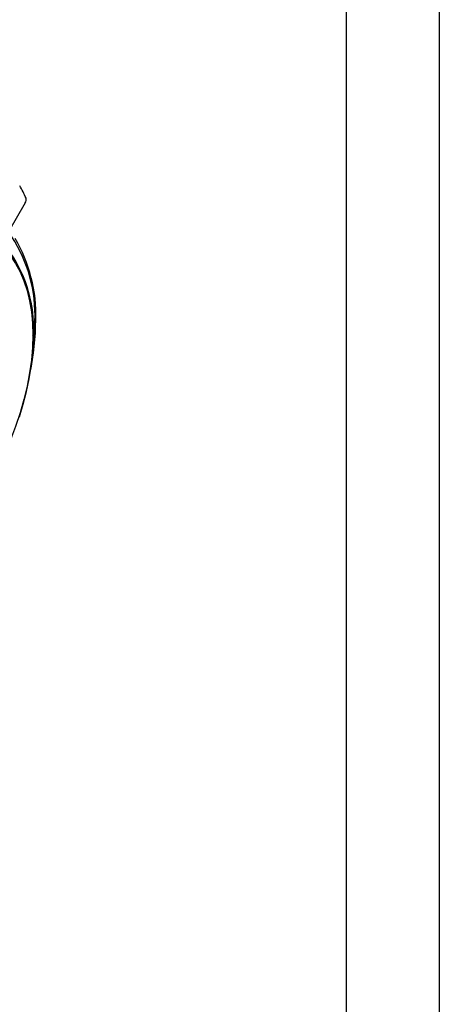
# Model space of a CAD drawing. Header units: inches. Extents: x 0 to 33, y 0 to 25.5.
# Tile 18 of 19: x 29.6 to 33, y 13.6 to 21.5. Entities that reach past the tile are written whole.
import ezdxf

# ---------------------------------------------------------------- set-up
doc = ezdxf.new("R2010")
doc.units = ezdxf.units.IN
doc.header["$LTSCALE"] = 3
doc.header["$MEASUREMENT"] = 0
doc.layers.add('TEXT', color=140, linetype='Continuous', lineweight=25)

msp = doc.modelspace()

# ---------------------------------------------------------------- linework, layer by layer
at = {"color": 7, "linetype": 'Continuous'}
msp.add_line((33.0003, 25.5003), (33.0003, 0.0003), dxfattribs=at)
msp.add_line((29.6607, 20.0393), (29.5255, 19.8051))
at = {"flags": 128}
for points in [[(28.4844, 19.6868), (28.5688, 19.7322), (28.6528, 19.7707), (28.736, 19.8022), (28.8181, 19.8265), (28.8986, 19.8434), (28.9772, 19.853), (29.0534, 19.8551), (29.1271, 19.8498), (29.1977, 19.8371), (29.265, 19.817), (29.3286, 19.7897), (29.3884, 19.7552), (29.4439, 19.7137), (29.4949, 19.6655), (29.5412, 19.6107), (29.5826, 19.5496), (29.6189, 19.4824), (29.6499, 19.4096), (29.6754, 19.3314), (29.6954, 19.2482), (29.7098, 19.1603), (29.7184, 19.0683), (29.7213, 18.9725)], [(29.6133, 18.3132), (29.6443, 18.4161), (29.6706, 18.5184), (29.6919, 18.6197), (29.7084, 18.7196), (29.7197, 18.8177), (29.726, 18.9136), (29.7274, 18.9816)], [(29.7213, 18.9725), (29.7184, 18.8733), (29.7098, 18.7713), (29.6954, 18.6669), (29.6754, 18.5606), (29.6499, 18.4529), (29.6189, 18.3443), (29.5826, 18.2353), (29.5412, 18.1264), (29.4949, 18.0181), (29.4439, 17.9109), (29.3884, 17.8054), (29.3286, 17.7019), (29.265, 17.6011), (29.1977, 17.5033), (29.1271, 17.409), (29.0534, 17.3187), (28.9772, 17.2328), (28.8986, 17.1517), (28.8181, 17.0757), (28.736, 17.0052), (28.6528, 16.9406), (28.5688, 16.8821), (28.4844, 16.8301)]]:
    msp.add_lwpolyline(points, dxfattribs=at)
for centre, radius, start, end in [((28.6791, 19.6364), 1.0818, 24.07918, 29.92659), ((29.6215, 20.0652), 0.047, 326.56793, 15.50576), ((28.5835, 19.1338), 1.156, 357.55159, 33.08475), ((28.5495, 19.1409), 1.1967, 357.75841, 30.72281), ((28.6477, 19.028), 1.0807, 357.53704, 33.91747), ((27.6869, 19.0987), 2.0584, 347.98175, 359.87285), ((27.9444, 19.0796), 1.794, 351.82094, 0.15437), ((29.734, 19.0949), 0.0114, 292.87802, 355.8163), ((29.7161, 18.9825), 0.0113, 297.47156, 355.32461)]:
    msp.add_arc(centre, radius, start, end)
at = {"layer": 'TEXT'}
msp.add_line((32.25, 24.75), (32.25, 0.75), dxfattribs=at)

doc.saveas('drawing.dxf')
